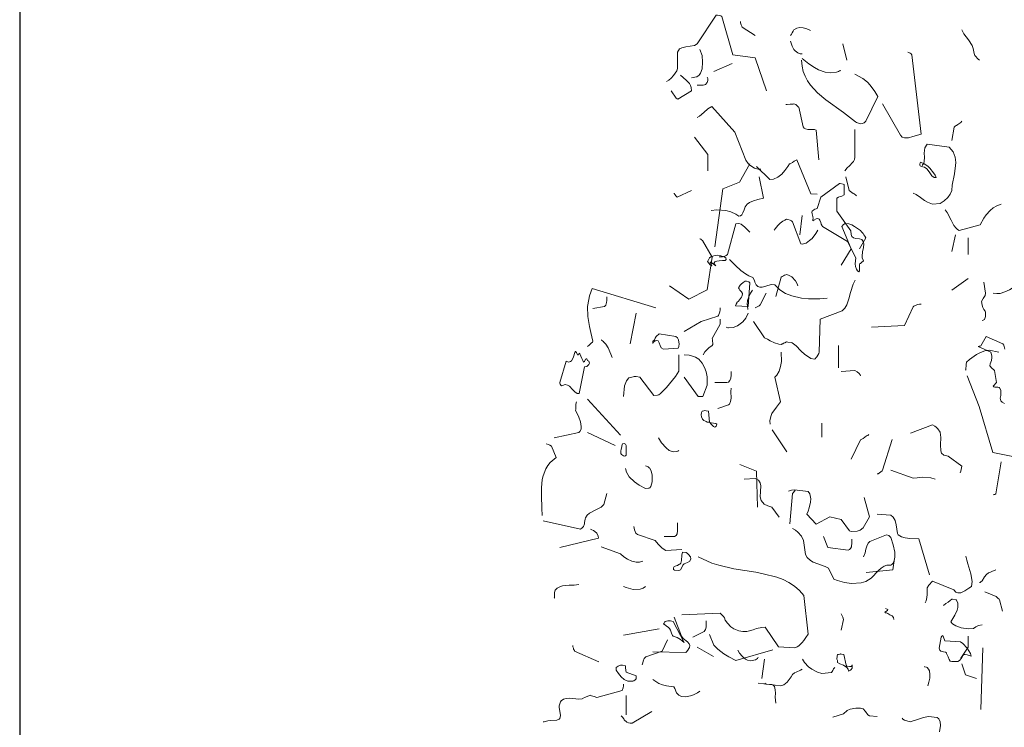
# Model space of a CAD drawing. Header units: metres. Extents: x 180716 to 180809, y 418548 to 418668.
# Tile 88 of 148: x 180716.16 to 180721.29, y 418659.51 to 418663.2. Entities that reach past the tile are written whole.
import ezdxf

# ---------------------------------------------------------------- set-up
doc = ezdxf.new("R2010")
doc.units = ezdxf.units.M
doc.layers.get('0').update_dxf_attribs({"color": 30, "lineweight": 0})
doc.layers.add('B-WE-GR-BOOM-SD', color=253, linetype='Continuous', lineweight=0)
doc.layers.add('X-XX-AL-HULPLIJN-GD', color=155, linetype='Continuous', lineweight=25, plot=False)

# ---------------------------------------------------------------- blocks, each defined once
blk = doc.blocks.new('SGR-BOOM_S02_G_ZIJ-D')
at = {"flags": 128}
for points in [[(-1.7005, 8.4627), (-1.6893, 8.4704), (-1.676, 8.4816), (-1.6638, 8.4938), (-1.6471, 8.5194), (-1.6437, 8.5305), (-1.6437, 8.6161), (-1.6326, 8.6339), (-1.6215, 8.6395), (-1.6004, 8.6439), (-1.5548, 8.6517), (-1.5414, 8.6595), (-1.4413, 8.8096), (-1.4347, 8.8085), (-1.4169, 8.8052), (-1.4124, 8.803), (-1.3546, 8.6017), (-1.2389, 8.5872), (-1.18, 8.4148)], [(-1.3157, 8.7763), (-1.3146, 8.7685), (-1.3135, 8.764), (-1.3112, 8.7585), (-1.3079, 8.7518), (-1.3057, 8.7474), (-1.2389, 8.704)], [(-1.0543, 8.704), (-1.0499, 8.7107), (-1.0466, 8.7173), (-1.041, 8.7262), (-1.0365, 8.7329), (-1.0221, 8.7418), (-1.0054, 8.7451), (-0.9876, 8.7429), (-0.9698, 8.7374), (-0.9498, 8.7285)], [(-0.1613, 8.7329), (-0.158, 8.7251), (-0.1502, 8.7118), (-0.1257, 8.6806), (-0.1079, 8.6517), (-0.1024, 8.635), (-0.0968, 8.6095), (-0.0924, 8.5995), (-0.0868, 8.5928), (-0.0813, 8.585), (-0.0757, 8.5794), (-0.069, 8.5739)], [(-1.5703, 8.4827), (-1.5615, 8.4838), (-1.5526, 8.486), (-1.5437, 8.4882), (-1.5359, 8.4927), (-1.5314, 8.496), (-1.5236, 8.5071), (-1.5159, 8.5294), (-1.5125, 8.5639), (-1.5159, 8.5983), (-1.5281, 8.6306)], [(-1.0543, 8.674), (-1.0499, 8.6584), (-1.0466, 8.6484), (-1.0365, 8.6306), (-1.0299, 8.6228), (-1.0165, 8.6128), (-1.0043, 8.6083), (-0.9932, 8.6083)], [(-0.7808, 8.6606), (-0.7607, 8.575)], [(-0.9932, 8.5828), (-0.9843, 8.5761), (-0.9587, 8.5561), (-0.9298, 8.5361), (-0.9087, 8.5249), (-0.8731, 8.5127), (-0.8475, 8.5094), (-0.8141, 8.5116), (-0.8041, 8.5149), (-0.7986, 8.5183), (-0.7952, 8.5194), (-0.7919, 8.5205), (-0.7919, 8.5216)], [(-0.5739, 8.347), (-0.4816, 8.1835), (-0.4716, 8.1735), (-0.4594, 8.1691), (-0.4393, 8.1702), (-0.4171, 8.1757), (-0.3726, 8.188), (-0.4216, 8.6028), (-0.426, 8.6083), (-0.4304, 8.6106), (-0.4371, 8.615), (-0.4427, 8.6172)], [(-1.4547, 8.5149), (-1.3591, 8.5572)], [(-0.9976, 8.5739), (-0.9943, 8.5438), (-0.9876, 8.516), (-0.9776, 8.4905), (-0.9654, 8.4671), (-0.9498, 8.4449), (-0.9131, 8.4037), (-0.8697, 8.3681), (-0.7785, 8.3025), (-0.7151, 8.2536), (-0.7107, 8.2503), (-0.7007, 8.2458), (-0.6929, 8.2436), (-0.6896, 8.2425), (-0.6784, 8.2436), (-0.6751, 8.2458), (-0.6695, 8.248), (-0.6618, 8.2558), (-0.5984, 8.3859), (-0.6139, 8.4115), (-0.6384, 8.4449), (-0.6529, 8.4593), (-0.6773, 8.4793), (-0.7185, 8.5016)], [(-1.676, 8.4148), (-1.6504, 8.377), (-1.6426, 8.3715), (-1.5715, 8.4148), (-1.5726, 8.4326), (-1.5759, 8.4426), (-1.5815, 8.4527), (-1.597, 8.4693), (-1.6148, 8.4838), (-1.6282, 8.496)], [(-1.5414, 8.4438), (-1.5092, 8.4449), (-1.5036, 8.446), (-1.497, 8.4482), (-1.4892, 8.4582), (-1.4847, 8.4682), (-1.4858, 8.4793), (-1.4892, 8.486)], [(-1.5414, 8.2758), (-1.5292, 8.2825), (-1.507, 8.3025), (-1.4847, 8.3214), (-1.4647, 8.3325), (-1.3446, 8.1991), (-1.2868, 8.0534), (-1.2745, 8.0356), (-1.2667, 8.0278), (-1.2423, 8.0112), (-1.2234, 8.0067), (-1.21, 8.0056)], [(-1.0788, 8.3426), (-1.0721, 8.3437), (-1.0554, 8.3448), (-1.041, 8.3448), (-1.0365, 8.347), (-1.0321, 8.3459), (-1.0265, 8.3426), (-1.0199, 8.337), (-1.0143, 8.3314), (-1.011, 8.3292), (-0.9887, 8.2269), (-0.9832, 8.2191), (-0.9765, 8.2158), (-0.9643, 8.2136), (-0.9287, 8.2124), (-0.9198, 8.2091), (-0.9064, 8.0545)], [(-0.2136, 8.1557), (-0.2002, 8.2258), (-0.1936, 8.2313), (-0.1891, 8.2347), (-0.1813, 8.2391), (-0.1769, 8.2425), (-0.1713, 8.2458), (-0.1658, 8.2503), (-0.1613, 8.2558)], [(-1.5548, 8.1735), (-1.4847, 8.0834), (-1.4847, 7.9967)], [(-0.7708, 7.9967), (-0.7585, 8.0123), (-0.7463, 8.0234), (-0.7307, 8.0412), (-0.7263, 8.0456), (-0.7207, 8.0567), (-0.7185, 8.069), (-0.7185, 8.2124)], [(-0.4149, 7.881), (-0.3993, 7.8733), (-0.3771, 7.8588), (-0.3548, 7.8432), (-0.3404, 7.8332), (-0.3148, 7.8232), (-0.2736, 7.8277), (-0.2525, 7.841), (-0.2336, 7.8588), (-0.2225, 7.8755), (-0.2136, 7.8944), (-0.2114, 7.9222), (-0.1991, 7.9811), (-0.1936, 8.0256), (-0.1925, 8.0401), (-0.1958, 8.069), (-0.2069, 8.0957), (-0.2269, 8.1213), (-0.3426, 8.1357), (-0.3537, 8.1168), (-0.3571, 8.0901), (-0.3559, 8.0679), (-0.3582, 8.0456), (-0.3593, 8.0378), (-0.3671, 8.0245)], [(-1.4494, 7.6005), (-1.4072, 7.9041), (-1.3204, 7.9385), (-1.2659, 8.0342)], [(-1.2315, 8.0208), (-1.1614, 7.953), (-1.1436, 7.9541), (-1.1203, 7.9641), (-1.1002, 7.9808), (-1.0836, 7.9997), (-1.068, 8.0208), (-1.0591, 8.0342), (-1.0558, 8.0342), (-1.0446, 8.0408), (-1.0357, 8.0475), (-1.0291, 8.0509), (-1.0213, 8.0542), (-0.949, 7.8774), (-0.9156, 7.8763)], [(-0.3807, 8.0342), (-0.3796, 8.0342), (-0.3785, 8.0375), (-0.3774, 8.0386), (-0.3763, 8.042), (-0.3574, 8.0342), (-0.3385, 8.0219), (-0.3273, 8.0119), (-0.3084, 7.9875), (-0.3006, 7.9741), (-0.2951, 7.9619), (-0.3051, 7.963), (-0.3173, 7.9708), (-0.3284, 7.9864), (-0.3362, 7.9997), (-0.3429, 8.0075), (-0.3562, 8.0164), (-0.364, 8.0175), (-0.3718, 8.0197), (-0.3785, 8.0231), (-0.3807, 8.0275), (-0.3807, 8.0342), (-0.3807, 8.0342)], [(-1.468, 7.7898), (-1.438, 7.7932), (-1.3924, 7.791), (-1.3657, 7.7832), (-1.3401, 7.7721), (-1.3246, 7.7609), (-1.3146, 7.762), (-1.3079, 7.7676), (-1.3023, 7.7787), (-1.2968, 7.7943), (-1.2912, 7.8099), (-1.2812, 7.8232), (-1.2679, 7.8321), (-1.2478, 7.841), (-1.2256, 7.8477), (-1.1956, 7.8555), (-1.2178, 7.9667)], [(-0.7663, 7.9667), (-0.7485, 7.8944), (-0.7418, 7.8888), (-0.7274, 7.8799), (-0.7229, 7.8766), (-0.714, 7.871), (-0.7096, 7.8666)], [(-0.9379, 7.745), (-0.9368, 7.7484), (-0.9379, 7.7584), (-0.9423, 7.7728), (-0.9434, 7.7817), (-0.9412, 7.7873), (-0.9334, 7.794), (-0.9268, 7.7973), (-0.9201, 7.7995), (-0.9156, 7.8017), (-0.8956, 7.8607), (-0.7989, 7.9319), (-0.7955, 7.9308), (-0.78, 7.9285), (-0.7744, 7.9263), (-0.7744, 7.8718), (-0.7866, 7.8651), (-0.7955, 7.8629), (-0.8044, 7.8596), (-0.8133, 7.8551), (-0.8133, 7.7873), (-0.7399, 7.685), (-0.7388, 7.6661), (-0.7344, 7.655), (-0.7266, 7.6483), (-0.7132, 7.6449), (-0.6943, 7.6427), (-0.6832, 7.6394), (-0.6754, 7.6294), (-0.6721, 7.6171), (-0.6743, 7.5971), (-0.6788, 7.5749), (-0.681, 7.5515), (-0.6799, 7.5437), (-0.6743, 7.5282), (-0.6843, 7.5193), (-0.6888, 7.5148), (-0.6932, 7.5137), (-0.6943, 7.507), (-0.6954, 7.4915), (-0.6954, 7.4759), (-0.6977, 7.4703), (-0.7054, 7.4759), (-0.711, 7.4837), (-0.7155, 7.4981), (-0.7166, 7.5126), (-0.7155, 7.5282), (-0.7132, 7.5437), (-0.7566, 7.6294), (-0.8867, 7.7072), (-0.8901, 7.7106), (-0.8945, 7.7195), (-0.8967, 7.7283), (-0.9012, 7.7395), (-0.9056, 7.7461), (-0.9123, 7.7484), (-0.9212, 7.7473), (-0.9323, 7.7406), (-0.9379, 7.7361), (-0.9379, 7.745), (-0.9379, 7.745)], [(-1.6615, 7.881), (-1.6604, 7.8799), (-1.6593, 7.8766), (-1.6582, 7.8733), (-1.6515, 7.8655), (-1.646, 7.8599), (-1.5715, 7.8944)], [(-0.2481, 7.7943), (-0.2381, 7.7809), (-0.2169, 7.7398), (-0.2025, 7.7131), (-0.1902, 7.6987), (-0.1836, 7.692), (-0.1747, 7.6864), (-0.0646, 7.7164), (-0.0457, 7.7509), (-0.0345, 7.7676), (-0.0134, 7.791), (0.0022, 7.8043), (0.0222, 7.8154), (0.0444, 7.8232)], [(-1.0065, 7.6642), (-0.9932, 7.7643)], [(-1.4258, 7.5485), (-1.4091, 7.5496), (-1.3969, 7.553), (-1.3891, 7.5563), (-1.3835, 7.5619), (-1.3401, 7.7209), (-1.3246, 7.7231), (-1.3112, 7.7187), (-1.2934, 7.7031), (-1.2667, 7.6775)], [(-1.1403, 7.6872), (-1.1347, 7.695), (-1.1203, 7.7117), (-1.108, 7.7239), (-1.0947, 7.735), (-1.0847, 7.7406), (-1.0747, 7.745), (-1.068, 7.7439), (-1.0569, 7.7406), (-1.0491, 7.7361), (-1.0446, 7.7317), (-1.0013, 7.6171), (-0.9935, 7.6149), (-0.9735, 7.6194), (-0.9546, 7.6338), (-0.9423, 7.6449), (-0.9223, 7.6705), (-0.9112, 7.6872)], [(-0.7908, 7.5051), (-0.7385, 7.5908), (-0.7863, 7.7064), (-0.7785, 7.7176), (-0.7685, 7.722), (-0.7496, 7.7209), (-0.7352, 7.7153), (-0.7207, 7.7076), (-0.6896, 7.6864), (-0.684, 7.6786), (-0.6762, 7.6697), (-0.6718, 7.6631), (-0.6662, 7.6564), (-0.6618, 7.6486), (-0.6951, 7.5908)], [(-0.2136, 7.5774), (-0.1936, 7.6631)], [(-1.686, 7.3984), (-1.5848, 7.3283), (-1.4892, 7.3761), (-1.4636, 7.5474), (-1.5136, 7.6342), (-1.5181, 7.6375), (-1.5225, 7.6408), (-1.5259, 7.6419), (-1.527, 7.643)], [(-0.128, 7.5619), (-0.128, 7.6475)], [(-1.4772, 7.5437), (-1.4695, 7.5493), (-1.4539, 7.5549), (-1.4361, 7.5571), (-1.4183, 7.5549), (-1.4005, 7.5493), (-1.3916, 7.5437), (-1.3905, 7.5348), (-1.3949, 7.5304), (-1.4094, 7.5293), (-1.4272, 7.5282), (-1.4394, 7.5271), (-1.4483, 7.5226), (-1.455, 7.5148), (-1.4439, 7.5026), (-1.4706, 7.5215), (-1.4739, 7.5204), (-1.4639, 7.5015), (-1.4695, 7.5048), (-1.4728, 7.507), (-1.4872, 7.5237), (-1.485, 7.5259), (-1.4817, 7.5337), (-1.4784, 7.5404), (-1.4772, 7.5437), (-1.4772, 7.5437)], [(-1.3724, 7.5341), (-1.3413, 7.5029), (-1.3135, 7.4773), (-1.289, 7.4596), (-1.2712, 7.4495), (-1.2501, 7.4406), (-1.2423, 7.4262), (-1.2401, 7.4173), (-1.2334, 7.4028), (-1.2245, 7.3939), (-1.2145, 7.3906), (-1.2022, 7.3906), (-1.1833, 7.3962), (-1.1555, 7.4039), (-1.1366, 7.4028), (-1.1099, 7.3773), (-1.0799, 7.3584), (-1.0477, 7.345), (-0.9965, 7.3339), (-0.9598, 7.3306), (-0.902, 7.3306), (-0.8631, 7.3328)], [(-1.1314, 7.3413), (-1.1025, 7.4425), (-1.098, 7.4459), (-1.0913, 7.4492), (-1.0858, 7.4525), (-1.0791, 7.4548), (-1.0747, 7.457), (-1.0647, 7.4537), (-1.0469, 7.4437), (-1.028, 7.4236), (-1.0191, 7.4081), (-1.0157, 7.3981)], [(-1.3338, 7.3113), (-1.326, 7.318), (-1.3204, 7.3247), (-1.316, 7.3313), (-1.3104, 7.3391), (-1.3071, 7.3458), (-1.3049, 7.358), (-1.3093, 7.3658), (-1.3126, 7.3691), (-1.3193, 7.3758), (-1.3227, 7.3814), (-1.3249, 7.388), (-1.3171, 7.4003), (-1.3115, 7.407), (-1.3015, 7.4147), (-1.296, 7.4181), (-1.2915, 7.4225), (-1.2837, 7.4214), (-1.2715, 7.4192), (-1.2659, 7.4125), (-1.2759, 7.2891), (-1.3416, 7.2935), (-1.3393, 7.2991), (-1.3382, 7.3024), (-1.3349, 7.308), (-1.3338, 7.3113), (-1.3338, 7.3113)], [(-1.247, 7.2112), (-1.1892, 7.1256), (-1.1747, 7.1189), (-1.1603, 7.1111), (-1.138, 7.1011), (-1.1147, 7.0933), (-1.1014, 7.0911), (-1.098, 7.0945), (-1.0947, 7.0956), (-1.0913, 7.0978), (-1.0836, 7.1011), (-1.0747, 7.1056), (-1.068, 7.1045), (-1.0502, 7.1022), (-1.0457, 7.1), (-1.0257, 7.0844), (-1.0001, 7.0578), (-0.9801, 7.0388), (-0.9557, 7.0233), (-0.9479, 7.0188), (-0.929, 7.0144), (-0.9256, 7.0177), (-0.9201, 7.0233), (-0.9167, 7.0266), (-0.9112, 7.0366), (-0.9067, 7.0455), (-0.9045, 7.0522), (-0.9001, 7.2246), (-0.7855, 7.2679), (-0.7711, 7.2813), (-0.7599, 7.2991), (-0.7499, 7.3302), (-0.7421, 7.3636), (-0.7277, 7.407), (-0.7177, 7.427)], [(-0.2136, 7.375), (-0.128, 7.4362)], [(-0.0546, 7.216), (-0.049, 7.2182), (-0.0434, 7.2227), (-0.0379, 7.2371), (-0.0368, 7.2471), (-0.0368, 7.2605), (-0.0401, 7.266), (-0.0457, 7.2749), (-0.0512, 7.285), (-0.0557, 7.2972), (-0.059, 7.3161), (-0.0523, 7.3283), (-0.049, 7.3317), (-0.0457, 7.3361), (-0.0423, 7.3417), (-0.039, 7.3472), (-0.0368, 7.3595), (-0.0457, 7.4173)], [(0.0022, 7.3595), (0.0211, 7.3572), (0.0389, 7.3584), (0.0633, 7.3661), (0.0878, 7.3773), (0.1111, 7.3917), (0.1334, 7.4084)], [(-2.1134, 7.0811), (-2.1045, 7.0889), (-2.1, 7.0922), (-2.0945, 7.0978), (-2.0878, 7.1045), (-2.0844, 7.1089), (-2.0956, 7.1534), (-2.1033, 7.1856), (-2.1111, 7.2368), (-2.1122, 7.2902), (-2.1067, 7.3269), (-2.1022, 7.3458), (-2.0889, 7.3836), (-1.7575, 7.2824)], [(-1.2768, 7.2738), (-1.279, 7.2927), (-1.2801, 7.2994), (-1.2779, 7.3205), (-1.2723, 7.3406), (-1.2634, 7.3595), (-1.2523, 7.375)], [(-1.2389, 7.2827), (-1.2345, 7.2838), (-1.2256, 7.2894), (-1.2178, 7.2939), (-1.2134, 7.2983), (-1.1811, 7.3595)], [(-2.0844, 7.2791), (-2.0244, 7.2891), (-2.0177, 7.2969), (-2.0133, 7.3102), (-2.0122, 7.3213), (-2.0122, 7.3402)], [(-0.6317, 7.1826), (-0.4594, 7.1915), (-0.4149, 7.2883), (-0.4115, 7.2916), (-0.3926, 7.2994), (-0.3826, 7.3016), (-0.3726, 7.3027)], [(-1.8909, 7.0956), (-1.8587, 7.2546)], [(-1.6085, 7.159), (-1.5206, 7.2112), (-1.4339, 7.2401), (-1.4305, 7.2435), (-1.4227, 7.2613), (-1.4205, 7.2724), (-1.4205, 7.2835)], [(-1.3905, 7.1823), (-1.3894, 7.1812), (-1.3805, 7.179), (-1.3772, 7.1779), (-1.3527, 7.1801), (-1.3304, 7.189), (-1.3038, 7.209), (-1.2871, 7.229), (-1.2748, 7.2546)], [(-1.5106, 7.0377), (-1.5006, 7.0533), (-1.4895, 7.0655), (-1.4795, 7.0744), (-1.4628, 7.0856), (-1.4594, 7.0922), (-1.4606, 7.1167), (-1.4628, 7.1234), (-1.4205, 7.1979), (-1.4205, 7.2246)], [(-1.7719, 7.1089), (-1.7675, 7.1122), (-1.7642, 7.1167), (-1.7597, 7.1245), (-1.7542, 7.1334), (-1.7386, 7.1467), (-1.6518, 7.1334), (-1.6441, 7.1256), (-1.6385, 7.1156), (-1.6363, 7.1034), (-1.6352, 7.0945), (-1.6374, 7.0811), (-1.6407, 7.0722), (-1.7175, 7.0667), (-1.7286, 7.0744), (-1.7341, 7.0867), (-1.7397, 7.1011), (-1.7441, 7.11), (-1.7508, 7.1122), (-1.7608, 7.11), (-1.7686, 7.1045), (-1.7719, 7.0967), (-1.7719, 7.1089), (-1.7719, 7.1089)], [(-2.0411, 7.1156), (-2.0388, 7.1145), (-2.0377, 7.1122), (-2.03, 7.1078), (-2.0288, 7.1056), (-2.0166, 7.0933), (-2.0055, 7.0744), (-1.991, 7.0411), (-1.9844, 7.0233)], [(-0.8041, 6.9702), (-0.8041, 7.0859)], [(-0.076, 7.0811), (-0.0704, 7.0822), (-0.066, 7.0833), (-0.0627, 7.0844), (-0.0337, 7.1334), (0.053, 7.0945), (0.0586, 7.0878), (0.0641, 7.0678)], [(0.0608, 6.7842), (0.0486, 6.7909), (0.043, 6.7975), (0.0397, 6.8109), (0.0419, 6.8253), (0.043, 6.842), (0.0419, 6.8531), (0.0363, 6.8654), (0.033, 6.8676), (0.0263, 6.8687), (0.0119, 6.8698), (0.0063, 6.8709), (0.0018, 6.8743), (0.0085, 6.882), (0.0152, 6.8876), (0.0196, 6.8932), (0.0085, 6.9554), (0.003, 6.9621), (-0.0004, 6.9655), (-0.0037, 6.9688), (-0.0148, 6.9799), (-0.0126, 6.991), (-0.007, 7.0088), (-0.0048, 7.0233), (-0.0037, 7.0333), (-0.0104, 7.0522), (-0.076, 7.0811)], [(-2.2568, 6.8932), (-2.2235, 7.0044), (-2.2123, 6.9999), (-2.2012, 7.0022), (-2.1957, 7.0066), (-2.1879, 7.0222), (-2.1779, 7.0544), (-2.1756, 7.0555), (-2.1712, 7.05), (-2.1656, 7.0377), (-2.1601, 7.0377), (-2.1567, 7.0466), (-2.1523, 7.0422), (-2.1423, 7.0188), (-2.1367, 7.0088), (-2.1334, 6.9988), (-2.1289, 7.0022), (-2.1234, 7.0144), (-2.12, 7.0177), (-2.1167, 7.0166), (-2.1134, 7.0088), (-2.1067, 7.0044), (-2.1033, 6.9944), (-2.1067, 6.9866), (-2.1167, 6.9777), (-2.1278, 6.9743), (-2.1567, 6.8364), (-2.1667, 6.8364), (-2.179, 6.8442), (-2.1912, 6.8565), (-2.2068, 6.8743), (-2.2168, 6.8798), (-2.229, 6.8832), (-2.2346, 6.882), (-2.2379, 6.8798), (-2.2412, 6.8776), (-2.249, 6.8754), (-2.2501, 6.8776), (-2.2524, 6.8787), (-2.2557, 6.8843), (-2.2568, 6.8898), (-2.2568, 6.8932), (-2.2568, 6.8932)], [(-1.9254, 6.8209), (-1.9199, 6.8765), (-1.9098, 6.9021), (-1.8976, 6.9176), (-1.8865, 6.9199), (-1.8698, 6.9243), (-1.8598, 6.9254), (-1.8398, 6.9221), (-1.7664, 6.8264), (-1.7475, 6.8276), (-1.7419, 6.8287), (-1.7319, 6.8353), (-1.7008, 6.8676), (-1.6541, 6.9243), (-1.6374, 6.9521), (-1.6374, 7.0377)], [(-1.6085, 6.9221), (-1.5351, 6.8198), (-1.5117, 6.8209), (-1.4884, 6.8798), (-1.4895, 6.9232), (-1.4939, 6.9488), (-1.5028, 6.9721), (-1.5151, 6.9944), (-1.5328, 7.0144), (-1.5495, 7.0255), (-1.5651, 7.0311), (-1.5829, 7.0355), (-1.6085, 7.0377)], [(-1.1603, 6.6763), (-1.1614, 6.693), (-1.157, 6.7163), (-1.1514, 6.7319), (-1.128, 6.7653), (-1.1069, 6.792), (-1.1358, 6.921), (-1.1258, 6.9321), (-1.1136, 6.9532), (-1.1058, 6.9777), (-1.1014, 7.0033), (-1.1025, 7.0511)], [(-0.1413, 6.9569), (-0.1402, 6.9602), (-0.1391, 6.9869), (-0.1369, 6.9991), (-0.1213, 7.0136), (-0.0846, 7.0403), (-0.0635, 7.0503), (-0.0412, 7.0581), (-0.0179, 7.0614), (0.0311, 7.0525)], [(-1.4494, 6.8932), (-1.386, 6.8932), (-1.3783, 6.8954), (-1.3705, 6.9043), (-1.366, 6.9165), (-1.3638, 6.931), (-1.3638, 6.951)], [(-0.7908, 6.9502), (-0.7185, 6.9558), (-0.7062, 6.9491), (-0.6962, 6.9402), (-0.6918, 6.9335), (-0.6896, 6.928)], [(-0.1324, 6.928), (-0.0701, 6.7689), (0.001, 6.5287), (0.219, 6.4854)], [(-1.4339, 6.7586), (-1.3772, 6.7764), (-1.3727, 6.7797), (-1.3671, 6.7942), (-1.3638, 6.8109), (-1.3649, 6.8465), (-1.3638, 6.8631)], [(-2.2868, 6.604), (-2.1578, 6.6329), (-2.1523, 6.6374), (-2.1467, 6.6496), (-2.1456, 6.6641), (-2.1501, 6.6885), (-2.159, 6.713), (-2.1756, 6.7486), (-2.1745, 6.7519), (-2.1734, 6.7797), (-2.1712, 6.792)], [(-2.1134, 6.8064), (-1.941, 6.6196)], [(-1.5151, 6.7441), (-1.5128, 6.7441), (-1.5062, 6.7464), (-1.5006, 6.7475), (-1.4939, 6.7464), (-1.4817, 6.7441), (-1.4761, 6.6874), (-1.4683, 6.683), (-1.4439, 6.6796), (-1.4383, 6.6763), (-1.4417, 6.6663), (-1.4461, 6.6618), (-1.4483, 6.6607), (-1.4561, 6.6641), (-1.4606, 6.6696), (-1.4661, 6.6752), (-1.4772, 6.6863), (-1.4884, 6.6874), (-1.495, 6.6897), (-1.4984, 6.6919), (-1.5062, 6.6952), (-1.5128, 6.7019), (-1.5184, 6.7141), (-1.5206, 6.7252), (-1.5184, 6.7364), (-1.5151, 6.7441), (-1.5151, 6.7441)], [(-0.8909, 6.6088), (-0.8909, 6.6811)], [(-2.1134, 6.6329), (-1.9688, 6.5651)], [(-1.1492, 6.6474), (-1.0735, 6.5317)], [(-0.4293, 6.6299), (-0.3137, 6.6722), (-0.3026, 6.6655), (-0.2948, 6.66), (-0.2859, 6.6522), (-0.2748, 6.6344), (-0.2703, 6.6066), (-0.2714, 6.5677), (-0.2703, 6.5376), (-0.267, 6.5243), (-0.2547, 6.5143), (-0.2314, 6.5098), (-0.1613, 6.4564), (-0.1624, 6.4487), (-0.1647, 6.4398), (-0.1669, 6.4309), (-0.1702, 6.4231)], [(-2.3491, 6.1992), (-2.3513, 6.2381), (-2.3536, 6.3015), (-2.3536, 6.3449), (-2.3491, 6.3872), (-2.3447, 6.4072), (-2.3302, 6.4439), (-2.3202, 6.4606), (-2.308, 6.4761), (-2.2768, 6.5028), (-2.3013, 6.5606), (-2.3091, 6.5662), (-2.3169, 6.5695), (-2.3291, 6.574)], [(-1.9399, 6.5317), (-1.9388, 6.5351), (-1.9376, 6.5451), (-1.9343, 6.5573), (-1.9332, 6.5629), (-1.9299, 6.574), (-1.921, 6.5751), (-1.9154, 6.5718), (-1.9121, 6.564), (-1.911, 6.5495), (-1.911, 6.5151), (-1.9154, 6.5106), (-1.9199, 6.5095), (-1.9254, 6.5106), (-1.9354, 6.5184), (-1.9388, 6.5228), (-1.9399, 6.5317), (-1.9399, 6.5317)], [(-1.743, 6.604), (-1.7263, 6.5796), (-1.703, 6.5529), (-1.6863, 6.5395), (-1.6663, 6.5317), (-1.6474, 6.5328), (-1.6418, 6.5351), (-1.6374, 6.5384)], [(-0.7385, 6.4931), (-0.6896, 6.5943), (-0.6851, 6.5955), (-0.6751, 6.6021), (-0.6573, 6.6144), (-0.6518, 6.6177), (-0.6462, 6.6221)], [(-0.6017, 6.4164), (-0.5973, 6.4175), (-0.5895, 6.4231), (-0.5828, 6.4275), (-0.5772, 6.432), (-0.5739, 6.4364), (-0.525, 6.5955)], [(0.0022, 6.3074), (0.0077, 6.3085), (0.0111, 6.3096), (0.0144, 6.3108), (0.0166, 6.3119), (0.0444, 6.4798)], [(-1.9154, 6.445), (-1.9098, 6.4261), (-1.8954, 6.4016), (-1.8676, 6.3749), (-1.8431, 6.3582), (-1.8098, 6.3405), (-1.7953, 6.3416), (-1.7909, 6.3427), (-1.7875, 6.3438), (-1.7831, 6.3505), (-1.7764, 6.3749), (-1.7753, 6.3927), (-1.7764, 6.4116), (-1.7808, 6.4305), (-1.7875, 6.4461), (-1.7909, 6.4483), (-1.7964, 6.4539), (-1.8098, 6.4594)], [(-1.3193, 6.465), (-1.2315, 6.4316), (-1.227, 6.2426)], [(-0.5305, 6.4364), (-0.4149, 6.3942), (-0.3937, 6.3964), (-0.3659, 6.3997), (-0.3226, 6.3964), (-0.2992, 6.3886)], [(-1.2957, 6.3886), (-1.2389, 6.3931), (-1.2212, 6.3842), (-1.2134, 6.3708), (-1.21, 6.3541), (-1.2111, 6.3252), (-1.2123, 6.2963), (-1.2067, 6.2785), (-1.1911, 6.2585), (-1.1722, 6.2507), (-1.1522, 6.244), (-1.1144, 6.1918)], [(-1.0655, 6.3263), (-1.0499, 6.3319), (-1.0343, 6.3341), (-0.962, 6.3252), (-0.9531, 6.313), (-0.9487, 6.2874), (-0.9498, 6.2685), (-0.9565, 6.2396), (-0.962, 6.2218), (-0.9687, 6.2062), (-0.9209, 6.154), (-0.8486, 6.1929), (-0.7908, 6.1784), (-0.7474, 6.1195), (-0.7385, 6.1161), (-0.7062, 6.1184), (-0.6918, 6.1239), (-0.6751, 6.135), (-0.6417, 6.1929), (-0.6707, 6.293)], [(-1.058, 6.1558), (-1.0435, 6.3149), (-1.0302, 6.3293)], [(-2.3436, 6.1714), (-2.1489, 6.1292), (-2.14, 6.1347), (-2.1345, 6.1425), (-2.1289, 6.1558), (-2.1278, 6.1636), (-2.1256, 6.1803), (-2.1234, 6.1881), (-2.1145, 6.2014), (-2.1022, 6.2114), (-2.0722, 6.227), (-2.0411, 6.2437), (-2.0277, 6.257), (-2.0122, 6.3149)], [(-1.7138, 6.0894), (-1.6593, 6.0906), (-1.6504, 6.0961), (-1.646, 6.1039), (-1.6437, 6.1206), (-1.6437, 6.1617)], [(-0.6017, 6.2062), (-0.5305, 6.2007), (-0.5194, 6.1918), (-0.5094, 6.174), (-0.5038, 6.1517), (-0.4972, 6.1061), (-0.4927, 6.0995), (-0.476, 6.0883), (-0.456, 6.0828), (-0.4327, 6.0806), (-0.386, 6.0772), (-0.3292, 5.8904)], [(-2.2568, 6.0324), (-2.0555, 6.0813), (-2.0578, 6.0913), (-2.0644, 6.1069), (-2.0744, 6.1169), (-2.0822, 6.1214), (-2.09, 6.1247), (-2.0978, 6.1292)], [(-1.872, 6.1425), (-1.8698, 6.1336), (-1.8676, 6.1247), (-1.8609, 6.108), (-1.852, 6.1002), (-1.7608, 6.0702), (-1.7453, 6.0502), (-1.7241, 6.0302), (-1.7052, 6.0168), (-1.6218, 6.0224)], [(-1.0446, 6.1325), (-1.028, 6.1225), (-1.0157, 6.1136), (-0.9968, 6.0925), (-0.9868, 6.0702), (-0.9768, 5.9968), (-0.9679, 5.9812), (-0.9501, 5.9657), (-0.9356, 5.9568), (-0.8745, 5.9334), (-0.8567, 5.9256), (-0.8289, 5.8678), (-0.8089, 5.86), (-0.7733, 5.8511), (-0.7355, 5.8456), (-0.6854, 5.8478), (-0.661, 5.8556), (-0.6332, 5.8734), (-0.5953, 5.9123), (-0.5809, 5.9256), (-0.5653, 5.9356), (-0.552, 5.9401), (-0.5308, 5.9412), (-0.5275, 5.9423), (-0.5186, 5.9512), (-0.5131, 5.9657), (-0.5097, 5.9824), (-0.5108, 6.009), (-0.5186, 6.0469), (-0.5308, 6.0858), (-0.5386, 6.0925), (-0.542, 6.0947), (-0.5542, 6.0991), (-0.6409, 6.0647), (-0.6498, 6.0546), (-0.6565, 6.0402), (-0.661, 6.0235), (-0.6654, 6.0057), (-0.6743, 5.9835)], [(-0.882, 6.0894), (-0.8597, 6.0327), (-0.7541, 6.0194), (-0.7507, 6.0205), (-0.7463, 6.0227), (-0.7407, 6.0272), (-0.7363, 6.0361), (-0.7352, 6.0583), (-0.7341, 6.0761)], [(-2.0411, 6.0368), (-1.941, 5.999), (-1.9232, 5.9846), (-1.9043, 5.9723), (-1.882, 5.9623), (-1.8587, 5.9568), (-1.842, 5.9568), (-1.8253, 5.9612)], [(-1.6652, 5.9268), (-1.6618, 5.9334), (-1.6507, 5.9379), (-1.6441, 5.939), (-1.6363, 5.9445), (-1.6318, 5.9457), (-1.6263, 5.9512), (-1.6229, 5.9657), (-1.6218, 5.9935), (-1.6174, 6.0079), (-1.5985, 6.0068), (-1.5918, 6.0024), (-1.5829, 5.9935), (-1.5796, 5.9879), (-1.5751, 5.9835), (-1.574, 5.9735), (-1.5796, 5.9623), (-1.5907, 5.9546), (-1.6096, 5.9479), (-1.6151, 5.9401), (-1.6185, 5.9312), (-1.6274, 5.9167), (-1.6307, 5.9145), (-1.6374, 5.9134), (-1.6596, 5.9145), (-1.6652, 5.9179), (-1.6652, 5.9268), (-1.6652, 5.9268)], [(-1.6218, 5.6821), (-1.4205, 5.691), (-1.4038, 5.6732), (-1.3994, 5.6654), (-1.3949, 5.6532), (-1.3838, 5.6387), (-1.3649, 5.6187), (-1.3505, 5.6087), (-1.3238, 5.5976), (-1.3038, 5.5942), (-1.2815, 5.5953), (-1.2493, 5.6031), (-1.2315, 5.6109), (-1.2037, 5.6154), (-1.1859, 5.6165), (-1.1169, 5.5142), (-1.0313, 5.5097), (-1.0202, 5.5142), (-1.0102, 5.5197), (-0.9935, 5.5375), (-0.9857, 5.5475), (-0.9746, 5.5642), (-0.9623, 5.5809), (-0.9857, 5.7822), (-1.0079, 5.8089), (-1.0335, 5.8311), (-1.0624, 5.85), (-1.0925, 5.8656), (-1.1258, 5.8778), (-1.197, 5.8956), (-1.2348, 5.9034), (-1.3505, 5.9223), (-1.4283, 5.9401), (-1.465, 5.9512), (-1.5362, 5.9846)], [(-0.6607, 5.9026), (-0.5205, 5.916), (-0.5116, 5.9749)], [(-0.3515, 5.7436), (-0.347, 5.7547), (-0.3437, 5.7725), (-0.3426, 5.787), (-0.3415, 5.8225), (-0.3337, 5.837), (-0.3137, 5.8581), (-0.2025, 5.8114), (-0.1925, 5.8003), (-0.1813, 5.7959), (-0.1658, 5.797), (-0.1446, 5.807), (-0.1246, 5.8203), (-0.1113, 5.8292), (-0.1068, 5.8548), (-0.1135, 5.8948), (-0.1291, 5.9471), (-0.1357, 5.9671), (-0.1402, 5.9882)], [(-0.069, 5.8503), (-0.0657, 5.8503), (-0.0612, 5.8537), (-0.0557, 5.8592), (-0.0434, 5.8793), (-0.0323, 5.8926), (-0.0212, 5.9004), (-0.0112, 5.9048), (-0.0045, 5.9082), (0.0166, 5.916)], [(-2.2868, 5.7677), (-2.2857, 5.7711), (-2.2846, 5.7989), (-2.2824, 5.81), (-2.2713, 5.82), (-2.2579, 5.8278), (-2.2435, 5.8322), (-2.209, 5.8356), (-2.1823, 5.8367), (-2.1578, 5.84)], [(-1.9254, 5.83), (-1.9121, 5.8244), (-1.8754, 5.8144), (-1.8376, 5.8155), (-1.8231, 5.8211), (-1.8098, 5.83)], [(-0.2558, 5.7302), (-0.2447, 5.7403), (-0.2325, 5.7469), (-0.2214, 5.7558), (-0.2136, 5.7636), (-0.2103, 5.7625), (-0.1913, 5.7592), (-0.188, 5.758), (-0.1825, 5.7425), (-0.1825, 5.7202), (-0.1858, 5.7058), (-0.198, 5.6791), (-0.218, 5.6446), (-0.2091, 5.6346), (-0.1925, 5.6235), (-0.1647, 5.6146), (-0.1257, 5.6079), (-0.1002, 5.6101), (-0.0879, 5.619), (-0.0813, 5.6224), (-0.0735, 5.6257), (-0.0546, 5.629)], [(-0.0412, 5.8014), (0.0177, 5.7781), (0.0244, 5.7703), (0.0288, 5.7669), (0.0333, 5.7625), (0.0355, 5.7592), (0.0511, 5.7013)], [(-0.5161, 5.658), (-0.5172, 5.6669), (-0.525, 5.6757), (-0.5372, 5.6824), (-0.5461, 5.688), (-0.5539, 5.6913), (-0.5606, 5.6924), (-0.5617, 5.6947), (-0.5572, 5.6991), (-0.5494, 5.7036), (-0.5472, 5.7069), (-0.5472, 5.7091), (-0.5583, 5.7147)], [(-1.7728, 5.4889), (-1.6004, 5.4845), (-1.5959, 5.4889), (-1.5904, 5.4978), (-1.5848, 5.5056), (-1.5804, 5.5112), (-1.5792, 5.5223), (-1.5826, 5.5312), (-1.5915, 5.5412), (-1.6137, 5.5579), (-1.6237, 5.5701), (-1.6615, 5.6702)], [(-1.7086, 5.6476), (-1.7019, 5.6487), (-1.6941, 5.6498), (-1.6885, 5.651), (-1.6796, 5.6498), (-1.6663, 5.6476), (-1.6085, 5.5375), (-1.6185, 5.5453), (-1.6274, 5.5531), (-1.6463, 5.5642), (-1.6663, 5.5709), (-1.6696, 5.5742), (-1.6752, 5.5865), (-1.6796, 5.6009), (-1.6852, 5.6109), (-1.693, 5.6165), (-1.7019, 5.6231), (-1.7052, 5.6265), (-1.7175, 5.6343), (-1.7163, 5.6354), (-1.713, 5.6387), (-1.7119, 5.6421), (-1.7097, 5.6454), (-1.7086, 5.6465), (-1.7086, 5.6476), (-1.7086, 5.6476)], [(-1.564, 5.5653), (-1.5039, 5.5953), (-1.5006, 5.5998), (-1.4973, 5.6054), (-1.495, 5.6165), (-1.4939, 5.6287), (-1.4939, 5.651)], [(-0.7908, 5.6869), (-0.7863, 5.6802), (-0.7808, 5.6691), (-0.7774, 5.658), (-0.7908, 5.6012)], [(-1.9254, 5.5753), (-1.7386, 5.6087)], [(-1.8287, 5.4207), (-1.8253, 5.4319), (-1.8231, 5.4408), (-1.8175, 5.4541), (-1.8086, 5.463), (-1.723, 5.493), (-1.6952, 5.552)], [(-1.4772, 5.5798), (-1.455, 5.5231), (-1.4339, 5.5019), (-1.4027, 5.4786), (-1.376, 5.463), (-1.3393, 5.4441), (-1.1458, 5.4986)], [(-0.2784, 5.5086), (-0.2695, 5.5653), (-0.2651, 5.5709), (-0.2606, 5.5731), (-0.2562, 5.5653), (-0.2495, 5.5464), (-0.1672, 5.5409), (-0.155, 5.532), (-0.1338, 5.5086), (-0.116, 5.4797), (-0.1116, 5.4652), (-0.1227, 5.4697), (-0.1327, 5.473), (-0.1438, 5.4741), (-0.1494, 5.4752), (-0.1538, 5.4708), (-0.1605, 5.4597), (-0.1639, 5.4541), (-0.1727, 5.4441), (-0.1816, 5.4385), (-0.1928, 5.4374), (-0.2128, 5.4385), (-0.2217, 5.4408), (-0.2272, 5.4486), (-0.2317, 5.4619), (-0.2406, 5.4797), (-0.2417, 5.483), (-0.2461, 5.4864), (-0.2573, 5.4886), (-0.2706, 5.493), (-0.2762, 5.4975), (-0.2784, 5.5086), (-0.2784, 5.5086)], [(-0.1658, 5.4556), (-0.128, 5.5123), (-0.128, 5.5712)], [(-2.1901, 5.5219), (-2.189, 5.5142), (-2.1868, 5.5086), (-2.1856, 5.503), (-2.1812, 5.4964), (-2.1801, 5.493), (-2.0544, 5.4363)], [(-1.5414, 5.5123), (-1.4558, 5.4645)], [(-1.329, 5.4978), (-1.3201, 5.4822), (-1.3068, 5.4656), (-1.289, 5.4511), (-1.2779, 5.4444), (-1.2634, 5.4411), (-1.2545, 5.4433), (-1.2456, 5.4455), (-1.2367, 5.4478), (-1.2323, 5.4511), (-1.2267, 5.4544), (-1.2234, 5.46)], [(-0.0619, 5.1877), (-0.052, 5.5091)], [(-1.2037, 5.3496), (-1.1892, 5.4497)], [(-0.9924, 5.4497), (-0.9812, 5.433), (-0.9601, 5.4107), (-0.9434, 5.3974), (-0.9134, 5.3829), (-0.8912, 5.3763), (-0.8411, 5.3807), (-0.8344, 5.3918), (-0.83, 5.3996), (-0.8233, 5.4074)], [(-0.8133, 5.4497), (-0.8122, 5.4497), (-0.8111, 5.4652), (-0.8089, 5.4741), (-0.8033, 5.4752), (-0.7955, 5.4764), (-0.7944, 5.4775), (-0.7877, 5.4764), (-0.7755, 5.4741), (-0.7644, 5.4185), (-0.7599, 5.4141), (-0.7466, 5.4119), (-0.7388, 5.413), (-0.7344, 5.4163), (-0.7321, 5.4207), (-0.7332, 5.4041), (-0.7377, 5.3963), (-0.7421, 5.3929), (-0.7522, 5.3885), (-0.7544, 5.3974), (-0.761, 5.4074), (-0.7788, 5.4185), (-0.7977, 5.4263), (-0.8089, 5.433), (-0.81, 5.443), (-0.8111, 5.4463), (-0.8133, 5.4497), (-0.8133, 5.4497)], [(-1.9632, 5.3929), (-1.9632, 5.4063), (-1.9532, 5.4141), (-1.941, 5.4185), (-1.9299, 5.4196), (-1.9154, 5.4152), (-1.9143, 5.4074), (-1.9132, 5.3918), (-1.911, 5.3829), (-1.8587, 5.364), (-1.8598, 5.3473), (-1.8642, 5.3418), (-1.872, 5.3373), (-1.8765, 5.3362), (-1.8798, 5.3351), (-1.9021, 5.3351), (-1.921, 5.344), (-1.9376, 5.3585), (-1.9521, 5.3763), (-1.9632, 5.3929), (-1.9632, 5.3929)], [(-1.2234, 5.3254), (-1.1044, 5.3121), (-1.0888, 5.3165), (-1.071, 5.3299), (-1.051, 5.3577), (-1.0443, 5.3699), (-1.0343, 5.3788), (-1.0243, 5.3833), (-1.0176, 5.3866), (-1.0099, 5.3899), (-1.0021, 5.3933), (-0.9943, 5.3977)], [(-0.3559, 5.4122), (-0.3548, 5.4111), (-0.3459, 5.4088), (-0.3426, 5.4077), (-0.3348, 5.3988), (-0.3292, 5.3888), (-0.327, 5.3699), (-0.3281, 5.351), (-0.3326, 5.331), (-0.3381, 5.3121)], [(-0.1613, 5.4255), (-0.1413, 5.3688), (-0.0846, 5.3488)], [(-1.7728, 5.3443), (-1.7572, 5.3332), (-1.7405, 5.3243), (-1.7227, 5.3165), (-1.7016, 5.3121), (-1.6627, 5.3065), (-1.6571, 5.2976), (-1.6493, 5.2743), (-1.6371, 5.262), (-1.6237, 5.2565), (-1.6004, 5.2543), (-1.5759, 5.2587), (-1.5603, 5.2643), (-1.5392, 5.2754), (-1.5281, 5.2832)], [(-2.3436, 5.1227), (-2.3391, 5.1238), (-2.3191, 5.1294), (-2.3046, 5.1305), (-2.2735, 5.1316), (-2.2613, 5.1372), (-2.2579, 5.1405), (-2.2546, 5.1561), (-2.2613, 5.2006), (-2.2613, 5.2072), (-2.2546, 5.2272), (-2.2501, 5.2339), (-2.239, 5.2417), (-2.2246, 5.2461), (-2.209, 5.2473), (-2.1745, 5.2439), (-2.1578, 5.2417), (-2.1412, 5.2439), (-2.1289, 5.2506), (-2.1056, 5.2584), (-2.0989, 5.2628), (-2.0922, 5.2595), (-2.0778, 5.2562), (-2.0644, 5.2506), (-1.9321, 5.2862), (-1.9276, 5.3006), (-1.9254, 5.3118), (-1.9254, 5.3195)], [(-1.1881, 5.3251), (-1.1814, 5.3207), (-1.1514, 5.3184), (-1.1458, 5.3162), (-1.138, 5.3073), (-1.1336, 5.2906), (-1.1325, 5.2728), (-1.1336, 5.2528), (-1.1314, 5.2206)], [(-1.911, 5.1605), (-1.911, 5.2617)], [(-0.8341, 5.1475), (-0.7774, 5.1653), (-0.7596, 5.182), (-0.7441, 5.1898), (-0.714, 5.1942), (-0.6896, 5.1953), (-0.6751, 5.1909), (-0.664, 5.1775), (-0.6518, 5.1608), (-0.6417, 5.1542), (-0.6028, 5.152)], [(-1.9366, 5.155), (-1.9332, 5.1517), (-1.9299, 5.1483), (-1.9243, 5.1394), (-1.921, 5.1339), (-1.9077, 5.1217), (-1.8988, 5.1183), (-1.891, 5.1172), (-1.8799, 5.1172), (-1.7776, 5.1773)], [(-0.4727, 5.1419), (-0.4683, 5.1375), (-0.4594, 5.133), (-0.4304, 5.1241), (-0.3926, 5.1364), (-0.3604, 5.1464), (-0.3348, 5.1508), (-0.2892, 5.1464), (-0.2814, 5.1397), (-0.2736, 5.1241), (-0.2725, 5.1052), (-0.2781, 5.0719)]]:
    blk.add_lwpolyline(points, dxfattribs=at)

msp = doc.modelspace()

# ---------------------------------------------------------------- linework, layer by layer
at = {"layer": 'X-XX-AL-HULPLIJN-GD', "flags": 128}
msp.add_lwpolyline([(180756.1553, 418667.6591), (180716.1553, 418667.6591), (180716.1553, 418647.6591), (180756.1553, 418647.6591)], close=True, dxfattribs=at)

# ---------------------------------------------------------------- block references
at = {"layer": 'B-WE-GR-BOOM-SD'}
msp.add_blockref('SGR-BOOM_S02_G_ZIJ-D', (180721.2292, 418654.4189), dxfattribs=at)

doc.saveas('drawing.dxf')
